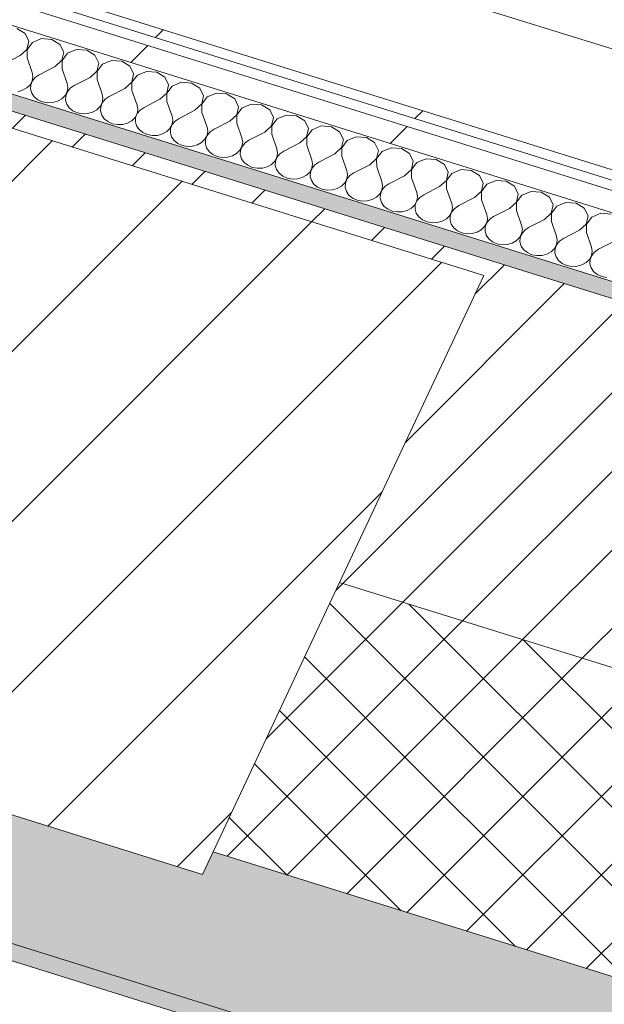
# Model space of a CAD drawing. Header units: millimetres. Extents: x -21126 to 28102, y -1237 to 9397.
# Tile 69 of 226: x -12639 to -12323, y 3091 to 3623. Entities that reach past the tile are written whole.
import ezdxf

# ---------------------------------------------------------------- set-up
doc = ezdxf.new("R2010")
doc.units = ezdxf.units.MM
doc.header["$MEASUREMENT"] = 0
doc.linetypes.add('Wipeout_Contour', pattern=[1000, 0, -1000])
for name, color, linetype in [('10_ESTR_Pilars', 7, 'Continuous'), ('12_FAÇ_Façana', 7, 'Continuous'), ('Nuevo_08_E_Envans secs', 7, 'Continuous'), ('Nuevo_09_EI_Mobiliari general', 7, 'Continuous')]:
    doc.layers.add(name, color=color, linetype=linetype)
for name, color, linetype, lineweight in [('10_ESTR_Pilars_Pluma_Nº__28', 7, 'Continuous', 20), ('10_ESTR_Pilars_Pluma_Nº__42', 8, 'Continuous', 25), ('12_FAÇ_Façana_Pluma_Nº__2', 8, 'Continuous', 5), ('12_FAÇ_Façana_Pluma_Nº__7', 7, 'Continuous', 5), ('Nuevo_08_E_Envans secs_Pluma_Nº__1', 7, 'Continuous', 5), ('Nuevo_09_EI_Mobiliari general_Pluma_Nº__1', 7, 'Continuous', 5)]:
    doc.layers.add(name, color=color, linetype=linetype, lineweight=lineweight)
for name, color, linetype, lineweight, true_color in [('12_FAÇ_Façana_Pluma_Nº__102', 7, 'Continuous', 5, 0xcccccc), ('12_FAÇ_Façana_Pluma_Nº__174', 7, 'Continuous', 13, 0xe4ad2c), ('12_FAÇ_Façana_Pluma_Nº__176', 7, 'Continuous', 15, 0x93a0c6), ('Nuevo_08_E_Envans secs_Pluma_Nº__102', 7, 'Continuous', 5, 0xcccccc), ('Nuevo_08_E_Envans secs_Pluma_Nº__171', 171, 'Continuous', 13, 0xaaaaff), ('Nuevo_08_E_Envans secs_Pluma_Nº__177', 7, 'Continuous', 15, 0xf7e046)]:
    doc.layers.add(name, color=color, linetype=linetype, lineweight=lineweight, true_color=true_color)
pattern_1 = [(45, (0, 0), (-183.848, 183.848), [195, -65]), (45, (7e-14, 183.85), (-183.848, 183.848), [195, -65])]

# ---------------------------------------------------------------- blocks, each defined once
blk = doc.blocks.new('Elem Sección_14_1')
at = {"color": 254, "linetype": 'Wipeout_Contour', "lineweight": 0, "ltscale": 52432.761713}
blk.add_wipeout([(-12784.72, 3608.31), (-12936.56, 3284.9), (-12540.16, 3161.1), (-12388.32, 3484.51)], dxfattribs=at).dxf.layer = '10_ESTR_Pilars'
at = {"layer": '10_ESTR_Pilars_Pluma_Nº__42', "linetype": 'Continuous', "lineweight": 25}
h = blk.add_hatch(dxfattribs=at)
h.set_pattern_fill('00_GCT_trama_45º_e1_400__05', color=8, style=0, pattern_type=2)
h.set_pattern_definition([(45, (0, 0), (-45.96194, 45.96194), [])])
h.paths.add_polyline_path([(-12784.72, 3608.31), (-12936.56, 3284.9), (-12540.16, 3161.1), (-12388.32, 3484.51)])
at = {"layer": '10_ESTR_Pilars_Pluma_Nº__28', "color": 7, "linetype": 'Continuous', "lineweight": 20}
for p, q in [((-12784.72, 3608.31), (-12388.32, 3484.51)), ((-12936.56, 3284.9), (-12540.16, 3161.1))]:
    blk.add_line(p, q, dxfattribs=at)
at = {"layer": '10_ESTR_Pilars_Pluma_Nº__28', "color": 7, "linetype": 'Continuous', "lineweight": 20, "flags": 128}
for points in [[(-12784.72, 3608.31), (-12862.54, 3442.56), (-12930.86, 3297.03), (-12936.56, 3284.9)], [(-12388.32, 3484.51), (-12466.14, 3318.76), (-12534.46, 3173.23), (-12540.16, 3161.1)]]:
    blk.add_lwpolyline(points, dxfattribs=at)
blk = doc.blocks.new('Elem Sección_24_1')
at = {"layer": '12_FAÇ_Façana_Pluma_Nº__102', "linetype": 'Continuous', "lineweight": 0, "true_color": 0xe5e5e5}
for points in [[(-9344, 2093.39), (-9309.83, 2166.16), (-12534.46, 3173.23), (-12540.16, 3161.1), (-12936.56, 3284.9), (-12930.86, 3297.03), (-12981.35, 3312.79), (-12987.05, 3300.67), (-13383.45, 3424.46), (-13377.75, 3436.59), (-13426.43, 3451.79), (-13460.6, 3379.03)], [(-13464.39, 3370.94), (-9347.79, 2085.31), (-9344, 2093.39), (-13460.6, 3379.03)]]:
    blk.add_hatch(color=254, dxfattribs=at).paths.add_polyline_path(points)
at = {"layer": '12_FAÇ_Façana_Pluma_Nº__174', "linetype": 'Continuous', "lineweight": 13, "true_color": 0xe4ad2c}
h = blk.add_hatch(dxfattribs=at)
h.set_pattern_fill('SATE_Aislamiento_0001', color=42, style=0, pattern_type=2)
h.set_pattern_definition([(45, (0, 0), (-21.2132, 21.2132), []), (135, (0, 0), (21.2132, 21.2132), [])])
h.paths.add_polyline_path([(-9309.83, 2166.16), (-9241.5, 2311.69), (-12466.14, 3318.76), (-12534.46, 3173.23)])
at = {"layer": '12_FAÇ_Façana_Pluma_Nº__176', "linetype": 'Continuous', "lineweight": 0, "true_color": 0x495063}
blk.add_hatch(color=251, dxfattribs=at).paths.add_polyline_path([(-9159.89, 2485.53), (-9156.47, 2492.81), (-11227.58, 3139.62), (-11227.2, 3140.43), (-11322.33, 3170.14), (-11322.71, 3169.33), (-11334.6, 3173.05), (-11334.22, 3173.86), (-13272.69, 3779.25), (-13276.49, 3771.16)])
at = {"layer": '12_FAÇ_Façana_Pluma_Nº__2', "linetype": 'Continuous', "lineweight": 5}
h = blk.add_hatch(dxfattribs=at)
h.set_pattern_fill('Ceramic_0001', color=8, style=0, pattern_type=2)
h.set_pattern_definition([(45, (0, 0), (-21.213203, 21.213203), [])])
h.paths.add_polyline_path([(-9241.5, 2311.69), (-9159.89, 2485.53), (-13276.49, 3771.16), (-13358.1, 3597.33), (-13309.43, 3582.13), (-13231.61, 3747.88), (-12835.21, 3624.08), (-12913.03, 3458.33), (-12862.54, 3442.56), (-12784.72, 3608.31), (-12388.32, 3484.51), (-12466.14, 3318.76)])
at = {"layer": '12_FAÇ_Façana_Pluma_Nº__7', "color": 7, "linetype": 'Continuous', "lineweight": 5}
for p, q in [((-13276.49, 3771.16), (-9159.89, 2485.53)), ((-13460.6, 3379.03), (-9344, 2093.39)), ((-13464.39, 3370.94), (-9347.79, 2085.31)), ((-12466.14, 3318.76), (-9241.5, 2311.69)), ((-12534.46, 3173.23), (-9309.83, 2166.16))]:
    blk.add_line(p, q, dxfattribs=at)
blk = doc.blocks.new('*X95')
at = {"layer": 'Nuevo_08_E_Envans secs_Pluma_Nº__102', "color": 254, "linetype": 'Continuous', "lineweight": 5, "true_color": 0xcccccc}
for p, q in [((-12636, 3615.29), (-12640.42, 3617.99)), ((-12633.98, 3611.1), (-12636, 3615.29)), ((-12634.96, 3606.66), (-12633.98, 3611.1)), ((-12627.05, 3612.49), (-12631.99, 3610.47)), ((-12621.55, 3612.09), (-12627.05, 3612.49)), ((-12617.13, 3609.39), (-12621.55, 3612.09)), ((-12638.66, 3603.31), (-12634.96, 3606.66)), ((-12631.99, 3610.47), (-12634.89, 3606.64)), ((-12634.89, 3606.64), (-12634.88, 3602.13)), ((-12615.11, 3605.2), (-12617.13, 3609.39)), ((-12608.17, 3606.6), (-12613.11, 3604.58)), ((-12602.67, 3606.2), (-12608.17, 3606.6)), ((-12598.25, 3603.5), (-12602.67, 3606.2)), ((-12638.66, 3603.31), (-12647.21, 3598.92)), ((-12634.88, 3602.13), (-12632.11, 3594.2)), ((-12619.78, 3597.41), (-12616.09, 3600.77)), ((-12616.09, 3600.77), (-12615.11, 3605.2)), ((-12613.11, 3604.58), (-12616.01, 3600.74)), ((-12616.01, 3600.74), (-12616.01, 3596.24)), ((-12596.23, 3599.31), (-12598.25, 3603.5)), ((-12589.3, 3600.7), (-12594.24, 3598.68)), ((-12583.8, 3600.3), (-12589.3, 3600.7)), ((-12579.37, 3597.6), (-12583.8, 3600.3)), ((-12619.78, 3597.41), (-12628.34, 3593.02)), ((-12616.01, 3596.24), (-12613.24, 3588.31)), ((-12600.91, 3591.52), (-12597.21, 3594.87)), ((-12597.21, 3594.87), (-12596.23, 3599.31)), ((-12594.24, 3598.68), (-12597.14, 3594.85)), ((-12597.14, 3594.85), (-12597.13, 3590.34)), ((-12577.35, 3593.41), (-12579.37, 3597.6)), ((-12633.23, 3587.61), (-12632.11, 3589.7)), ((-12632.03, 3589.67), (-12632.9, 3587.51)), ((-12631.73, 3591.95), (-12632.11, 3594.2)), ((-12632.11, 3589.7), (-12631.73, 3591.95)), ((-12630.47, 3591.56), (-12632.03, 3589.67)), ((-12628.34, 3593.02), (-12630.47, 3591.56)), ((-12600.91, 3591.52), (-12609.46, 3587.13)), ((-12597.13, 3590.34), (-12594.36, 3582.41)), ((-12578.34, 3588.98), (-12577.35, 3593.41)), ((-12575.36, 3592.79), (-12578.26, 3588.95)), ((-12570.42, 3594.81), (-12575.36, 3592.79)), ((-12564.92, 3594.41), (-12570.42, 3594.81)), ((-12560.5, 3591.71), (-12564.92, 3594.41)), ((-12558.48, 3587.52), (-12560.5, 3591.71)), ((-12639.95, 3583.84), (-12637.3, 3584.57)), ((-12637.3, 3584.57), (-12635.01, 3585.86)), ((-12635.01, 3585.86), (-12633.23, 3587.61)), ((-12632.9, 3587.51), (-12633.01, 3585.24)), ((-12633.01, 3585.24), (-12632.36, 3583.03)), ((-12612.85, 3586.05), (-12613.24, 3588.31)), ((-12613.23, 3583.8), (-12612.85, 3586.05)), ((-12611.59, 3585.66), (-12613.15, 3583.78)), ((-12609.46, 3587.13), (-12611.59, 3585.66)), ((-12582.03, 3585.62), (-12590.58, 3581.23)), ((-12582.03, 3585.62), (-12578.34, 3588.98)), ((-12578.26, 3588.95), (-12578.25, 3584.45)), ((-12578.25, 3584.45), (-12575.48, 3576.52)), ((-12559.46, 3583.08), (-12558.48, 3587.52)), ((-12556.48, 3586.89), (-12559.38, 3583.06)), ((-12551.55, 3588.91), (-12556.48, 3586.89)), ((-12546.04, 3588.51), (-12551.55, 3588.91)), ((-12541.62, 3585.81), (-12546.04, 3588.51)), ((-12539.6, 3581.62), (-12541.62, 3585.81)), ((-12632.36, 3583.03), (-12630.99, 3581.04)), ((-12630.99, 3581.04), (-12629.01, 3579.44)), ((-12629.01, 3579.44), (-12626.57, 3578.34)), ((-12618.43, 3578.67), (-12616.13, 3579.96)), ((-12616.13, 3579.96), (-12614.35, 3581.72)), ((-12614.35, 3581.72), (-12613.23, 3583.8)), ((-12614.03, 3581.62), (-12614.14, 3579.34)), ((-12614.14, 3579.34), (-12613.49, 3577.13)), ((-12613.15, 3583.78), (-12614.03, 3581.62)), ((-12593.97, 3580.16), (-12594.36, 3582.41)), ((-12594.36, 3577.91), (-12593.97, 3580.16)), ((-12592.72, 3579.77), (-12594.28, 3577.88)), ((-12590.58, 3581.23), (-12592.72, 3579.77)), ((-12563.15, 3579.73), (-12571.71, 3575.34)), ((-12563.15, 3579.73), (-12559.46, 3583.08)), ((-12559.38, 3583.06), (-12559.38, 3578.55)), ((-12540.58, 3577.19), (-12539.6, 3581.62)), ((-12537.61, 3581), (-12540.51, 3577.16)), ((-12532.67, 3583.02), (-12537.61, 3581)), ((-12527.17, 3582.62), (-12532.67, 3583.02)), ((-12522.75, 3579.92), (-12527.17, 3582.62)), ((-12520.72, 3575.72), (-12522.75, 3579.92)), ((-12626.57, 3578.34), (-12623.85, 3577.83)), ((-12623.85, 3577.83), (-12621.07, 3577.95)), ((-12621.07, 3577.95), (-12618.43, 3578.67)), ((-12613.49, 3577.13), (-12612.12, 3575.15)), ((-12612.12, 3575.15), (-12610.14, 3573.55)), ((-12610.14, 3573.55), (-12607.69, 3572.45)), ((-12599.55, 3572.78), (-12597.25, 3574.07)), ((-12597.25, 3574.07), (-12595.48, 3575.82)), ((-12595.48, 3575.82), (-12594.36, 3577.91)), ((-12595.15, 3575.72), (-12595.26, 3573.45)), ((-12594.28, 3577.88), (-12595.15, 3575.72)), ((-12575.1, 3574.26), (-12575.48, 3576.52)), ((-12575.48, 3572.01), (-12575.1, 3574.26)), ((-12573.84, 3573.87), (-12575.4, 3571.99)), ((-12571.71, 3575.34), (-12573.84, 3573.87)), ((-12559.38, 3578.55), (-12556.61, 3570.62)), ((-12544.28, 3573.83), (-12552.83, 3569.44)), ((-12544.28, 3573.83), (-12540.58, 3577.19)), ((-12540.51, 3577.16), (-12540.5, 3572.66)), ((-12521.71, 3571.29), (-12520.72, 3575.72)), ((-12518.73, 3575.1), (-12521.63, 3571.27)), ((-12513.79, 3577.12), (-12518.73, 3575.1)), ((-12508.29, 3576.72), (-12513.79, 3577.12)), ((-12503.87, 3574.02), (-12508.29, 3576.72)), ((-12501.85, 3569.83), (-12503.87, 3574.02)), ((-12607.69, 3572.45), (-12604.98, 3571.94)), ((-12604.98, 3571.94), (-12602.19, 3572.05)), ((-12602.19, 3572.05), (-12599.55, 3572.78)), ((-12595.26, 3573.45), (-12594.61, 3571.24)), ((-12594.61, 3571.24), (-12593.24, 3569.25)), ((-12593.24, 3569.25), (-12591.26, 3567.65)), ((-12578.38, 3568.17), (-12576.6, 3569.93)), ((-12576.6, 3569.93), (-12575.48, 3572.01)), ((-12576.27, 3569.83), (-12576.39, 3567.55)), ((-12575.4, 3571.99), (-12576.27, 3569.83)), ((-12556.22, 3568.37), (-12556.61, 3570.62)), ((-12556.6, 3566.12), (-12556.22, 3568.37)), ((-12552.83, 3569.44), (-12554.97, 3567.98)), ((-12540.5, 3572.66), (-12537.73, 3564.73)), ((-12525.4, 3567.94), (-12521.71, 3571.29)), ((-12521.63, 3571.27), (-12521.63, 3566.76)), ((-12502.83, 3565.4), (-12501.85, 3569.83)), ((-12499.86, 3569.21), (-12502.76, 3565.37)), ((-12494.92, 3571.23), (-12499.86, 3569.21)), ((-12489.42, 3570.83), (-12494.92, 3571.23)), ((-12484.99, 3568.13), (-12489.42, 3570.83)), ((-12591.26, 3567.65), (-12588.82, 3566.55)), ((-12588.82, 3566.55), (-12586.1, 3566.04)), ((-12586.1, 3566.04), (-12583.32, 3566.15)), ((-12583.32, 3566.15), (-12580.68, 3566.88)), ((-12580.68, 3566.88), (-12578.38, 3568.17)), ((-12576.39, 3567.55), (-12575.73, 3565.34)), ((-12575.73, 3565.34), (-12574.36, 3563.36)), ((-12574.36, 3563.36), (-12572.38, 3561.76)), ((-12559.5, 3562.28), (-12557.73, 3564.03)), ((-12557.73, 3564.03), (-12556.6, 3566.12)), ((-12557.4, 3563.93), (-12557.51, 3561.66)), ((-12556.53, 3566.09), (-12557.4, 3563.93)), ((-12554.97, 3567.98), (-12556.53, 3566.09)), ((-12537.34, 3562.47), (-12537.73, 3564.73)), ((-12533.96, 3563.55), (-12536.09, 3562.08)), ((-12525.4, 3567.94), (-12533.96, 3563.55)), ((-12521.63, 3566.76), (-12518.86, 3558.83)), ((-12506.53, 3562.04), (-12502.83, 3565.4)), ((-12502.76, 3565.37), (-12502.75, 3560.87)), ((-12482.97, 3563.93), (-12484.99, 3568.13)), ((-12483.96, 3559.5), (-12482.97, 3563.93)), ((-12480.98, 3563.31), (-12483.88, 3559.48)), ((-12476.04, 3565.33), (-12480.98, 3563.31)), ((-12470.54, 3564.93), (-12476.04, 3565.33)), ((-12466.12, 3562.23), (-12470.54, 3564.93)), ((-12572.38, 3561.76), (-12569.94, 3560.66)), ((-12569.94, 3560.66), (-12567.23, 3560.15)), ((-12567.23, 3560.15), (-12564.44, 3560.26)), ((-12564.44, 3560.26), (-12561.8, 3560.99)), ((-12561.8, 3560.99), (-12559.5, 3562.28)), ((-12557.51, 3561.66), (-12556.86, 3559.45)), ((-12556.86, 3559.45), (-12555.49, 3557.46)), ((-12540.63, 3556.38), (-12538.85, 3558.14)), ((-12538.85, 3558.14), (-12537.73, 3560.22)), ((-12538.52, 3558.04), (-12538.63, 3555.76)), ((-12537.65, 3560.2), (-12538.52, 3558.04)), ((-12537.73, 3560.22), (-12537.34, 3562.47)), ((-12536.09, 3562.08), (-12537.65, 3560.2)), ((-12518.47, 3556.58), (-12518.86, 3558.83)), ((-12515.08, 3557.65), (-12517.21, 3556.19)), ((-12506.53, 3562.04), (-12515.08, 3557.65)), ((-12502.75, 3560.87), (-12499.98, 3552.94)), ((-12487.65, 3556.15), (-12483.96, 3559.5)), ((-12483.88, 3559.48), (-12483.87, 3554.97)), ((-12464.1, 3558.04), (-12466.12, 3562.23)), ((-12465.08, 3553.61), (-12464.1, 3558.04)), ((-12457.16, 3559.44), (-12462.1, 3557.42)), ((-12451.66, 3559.04), (-12457.16, 3559.44)), ((-12447.24, 3556.34), (-12451.66, 3559.04)), ((-12555.49, 3557.46), (-12553.51, 3555.86)), ((-12553.51, 3555.86), (-12551.07, 3554.76)), ((-12551.07, 3554.76), (-12548.35, 3554.25)), ((-12548.35, 3554.25), (-12545.56, 3554.36)), ((-12545.56, 3554.36), (-12542.92, 3555.09)), ((-12542.92, 3555.09), (-12540.63, 3556.38)), ((-12538.63, 3555.76), (-12537.98, 3553.55)), ((-12537.98, 3553.55), (-12536.61, 3551.57)), ((-12519.97, 3552.24), (-12518.85, 3554.33)), ((-12518.77, 3554.3), (-12519.64, 3552.14)), ((-12518.85, 3554.33), (-12518.47, 3556.58)), ((-12517.21, 3556.19), (-12518.77, 3554.3)), ((-12499.59, 3550.68), (-12499.98, 3552.94)), ((-12487.65, 3556.15), (-12496.2, 3551.76)), ((-12483.87, 3554.97), (-12481.1, 3547.04)), ((-12468.77, 3550.25), (-12465.08, 3553.61)), ((-12462.1, 3557.42), (-12465, 3553.58)), ((-12465, 3553.58), (-12465, 3549.07)), ((-12445.22, 3552.14), (-12447.24, 3556.34)), ((-12438.29, 3553.54), (-12443.23, 3551.52)), ((-12432.79, 3553.14), (-12438.29, 3553.54)), ((-12428.36, 3550.44), (-12432.79, 3553.14)), ((-12536.61, 3551.57), (-12534.63, 3549.97)), ((-12534.63, 3549.97), (-12532.19, 3548.87)), ((-12532.19, 3548.87), (-12529.47, 3548.36)), ((-12529.47, 3548.36), (-12526.69, 3548.47)), ((-12526.69, 3548.47), (-12524.05, 3549.2)), ((-12524.05, 3549.2), (-12521.75, 3550.49)), ((-12521.75, 3550.49), (-12519.97, 3552.24)), ((-12519.64, 3552.14), (-12519.76, 3549.87)), ((-12519.76, 3549.87), (-12519.1, 3547.66)), ((-12519.1, 3547.66), (-12517.74, 3545.67)), ((-12501.1, 3546.35), (-12499.97, 3548.43)), ((-12499.9, 3548.41), (-12500.77, 3546.24)), ((-12499.97, 3548.43), (-12499.59, 3550.68)), ((-12498.34, 3550.29), (-12499.9, 3548.41)), ((-12496.2, 3551.76), (-12498.34, 3550.29)), ((-12480.72, 3544.79), (-12481.1, 3547.04)), ((-12468.77, 3550.25), (-12477.33, 3545.86)), ((-12465, 3549.07), (-12462.23, 3541.15)), ((-12449.9, 3544.36), (-12446.2, 3547.71)), ((-12446.2, 3547.71), (-12445.22, 3552.14)), ((-12443.23, 3551.52), (-12446.13, 3547.69)), ((-12446.13, 3547.69), (-12446.12, 3543.18)), ((-12426.34, 3546.25), (-12428.36, 3550.44)), ((-12419.41, 3547.65), (-12424.35, 3545.63)), ((-12413.91, 3547.25), (-12419.41, 3547.65)), ((-12409.49, 3544.55), (-12413.91, 3547.25)), ((-12517.74, 3545.67), (-12515.76, 3544.07)), ((-12515.76, 3544.07), (-12513.31, 3542.97)), ((-12513.31, 3542.97), (-12510.6, 3542.46)), ((-12510.6, 3542.46), (-12507.81, 3542.57)), ((-12507.81, 3542.57), (-12505.17, 3543.3)), ((-12505.17, 3543.3), (-12502.87, 3544.59)), ((-12502.87, 3544.59), (-12501.1, 3546.35)), ((-12500.77, 3546.24), (-12500.88, 3543.97)), ((-12500.88, 3543.97), (-12500.23, 3541.76)), ((-12500.23, 3541.76), (-12498.86, 3539.78)), ((-12482.22, 3540.45), (-12481.1, 3542.54)), ((-12481.02, 3542.51), (-12481.89, 3540.35)), ((-12481.1, 3542.54), (-12480.72, 3544.79)), ((-12479.46, 3544.4), (-12481.02, 3542.51)), ((-12477.33, 3545.86), (-12479.46, 3544.4)), ((-12449.9, 3544.36), (-12458.45, 3539.97)), ((-12446.12, 3543.18), (-12443.35, 3535.25)), ((-12431.02, 3538.46), (-12427.33, 3541.81)), ((-12427.33, 3541.81), (-12426.34, 3546.25)), ((-12424.35, 3545.63), (-12427.25, 3541.79)), ((-12427.25, 3541.79), (-12427.25, 3537.28)), ((-12407.47, 3540.35), (-12409.49, 3544.55)), ((-12400.54, 3541.75), (-12405.47, 3539.73)), ((-12395.03, 3541.35), (-12400.54, 3541.75)), ((-12498.86, 3539.78), (-12496.88, 3538.18)), ((-12496.88, 3538.18), (-12494.44, 3537.08)), ((-12494.44, 3537.08), (-12491.72, 3536.57)), ((-12491.72, 3536.57), (-12488.94, 3536.68)), ((-12488.94, 3536.68), (-12486.29, 3537.41)), ((-12486.29, 3537.41), (-12484, 3538.7)), ((-12484, 3538.7), (-12482.22, 3540.45)), ((-12481.89, 3540.35), (-12482.01, 3538.08)), ((-12482.01, 3538.08), (-12481.35, 3535.87)), ((-12463.34, 3534.56), (-12462.22, 3536.64)), ((-12462.15, 3536.62), (-12463.02, 3534.45)), ((-12461.84, 3538.89), (-12462.23, 3541.15)), ((-12462.22, 3536.64), (-12461.84, 3538.89)), ((-12460.58, 3538.5), (-12462.15, 3536.62)), ((-12458.45, 3539.97), (-12460.58, 3538.5)), ((-12431.02, 3538.46), (-12439.58, 3534.07)), ((-12427.25, 3537.28), (-12424.47, 3529.36)), ((-12408.45, 3535.92), (-12407.47, 3540.35)), ((-12405.47, 3539.73), (-12408.37, 3535.9)), ((-12390.61, 3538.65), (-12395.03, 3541.35)), ((-12388.59, 3534.46), (-12390.61, 3538.65)), ((-12481.35, 3535.87), (-12479.98, 3533.88)), ((-12479.98, 3533.88), (-12478, 3532.28)), ((-12478, 3532.28), (-12475.56, 3531.18)), ((-12475.56, 3531.18), (-12472.85, 3530.67)), ((-12470.06, 3530.78), (-12467.42, 3531.51)), ((-12467.42, 3531.51), (-12465.12, 3532.8)), ((-12465.12, 3532.8), (-12463.34, 3534.56)), ((-12463.02, 3534.45), (-12463.13, 3532.18)), ((-12463.13, 3532.18), (-12462.48, 3529.97)), ((-12442.96, 3533), (-12443.35, 3535.25)), ((-12443.35, 3530.74), (-12442.96, 3533)), ((-12441.71, 3532.61), (-12443.27, 3530.72)), ((-12439.58, 3534.07), (-12441.71, 3532.61)), ((-12412.14, 3532.57), (-12420.7, 3528.18)), ((-12412.14, 3532.57), (-12408.45, 3535.92)), ((-12408.37, 3535.9), (-12408.37, 3531.39)), ((-12408.37, 3531.39), (-12405.6, 3523.46)), ((-12389.57, 3530.02), (-12388.59, 3534.46)), ((-12386.6, 3533.84), (-12389.5, 3530)), ((-12381.66, 3535.86), (-12386.6, 3533.84)), ((-12376.16, 3535.46), (-12381.66, 3535.86)), ((-12371.74, 3532.76), (-12376.16, 3535.46)), ((-12369.72, 3528.56), (-12371.74, 3532.76)), ((-12472.85, 3530.67), (-12470.06, 3530.78)), ((-12462.48, 3529.97), (-12461.11, 3527.99)), ((-12461.11, 3527.99), (-12459.13, 3526.39)), ((-12459.13, 3526.39), (-12456.69, 3525.29)), ((-12448.54, 3525.62), (-12446.25, 3526.91)), ((-12446.25, 3526.91), (-12444.47, 3528.66)), ((-12444.47, 3528.66), (-12443.35, 3530.74)), ((-12444.14, 3528.56), (-12444.25, 3526.29)), ((-12444.25, 3526.29), (-12443.6, 3524.07)), ((-12443.27, 3530.72), (-12444.14, 3528.56)), ((-12424.09, 3527.1), (-12424.47, 3529.36)), ((-12424.47, 3524.85), (-12424.09, 3527.1)), ((-12422.83, 3526.71), (-12424.39, 3524.83)), ((-12420.7, 3528.18), (-12422.83, 3526.71)), ((-12393.27, 3526.67), (-12401.82, 3522.28)), ((-12393.27, 3526.67), (-12389.57, 3530.02)), ((-12389.5, 3530), (-12389.49, 3525.49)), ((-12370.7, 3524.13), (-12369.72, 3528.56)), ((-12367.72, 3527.94), (-12370.62, 3524.11)), ((-12362.78, 3529.96), (-12367.72, 3527.94)), ((-12357.28, 3529.56), (-12362.78, 3529.96)), ((-12352.86, 3526.86), (-12357.28, 3529.56)), ((-12350.84, 3522.67), (-12352.86, 3526.86)), ((-12456.69, 3525.29), (-12453.97, 3524.78)), ((-12453.97, 3524.78), (-12451.18, 3524.89)), ((-12451.18, 3524.89), (-12448.54, 3525.62)), ((-12443.6, 3524.07), (-12442.23, 3522.09)), ((-12442.23, 3522.09), (-12440.25, 3520.49)), ((-12440.25, 3520.49), (-12437.81, 3519.39)), ((-12429.67, 3519.72), (-12427.37, 3521.01)), ((-12427.37, 3521.01), (-12425.59, 3522.77)), ((-12425.59, 3522.77), (-12424.47, 3524.85)), ((-12425.26, 3522.66), (-12425.38, 3520.39)), ((-12425.38, 3520.39), (-12424.72, 3518.18)), ((-12424.39, 3524.83), (-12425.26, 3522.66)), ((-12405.21, 3521.21), (-12405.6, 3523.46)), ((-12405.59, 3518.95), (-12405.21, 3521.21)), ((-12403.96, 3520.82), (-12405.52, 3518.93)), ((-12401.82, 3522.28), (-12403.96, 3520.82)), ((-12389.49, 3525.49), (-12386.72, 3517.57)), ((-12374.39, 3520.78), (-12382.95, 3516.39)), ((-12374.39, 3520.78), (-12370.7, 3524.13)), ((-12370.62, 3524.11), (-12370.62, 3519.6)), ((-12351.82, 3518.23), (-12350.84, 3522.67)), ((-12348.85, 3522.05), (-12351.75, 3518.21)), ((-12343.91, 3524.07), (-12348.85, 3522.05)), ((-12338.41, 3523.67), (-12343.91, 3524.07)), ((-12333.98, 3520.97), (-12338.41, 3523.67)), ((-12331.96, 3516.77), (-12333.98, 3520.97)), ((-12437.81, 3519.39), (-12435.09, 3518.88)), ((-12435.09, 3518.88), (-12432.31, 3518.99)), ((-12432.31, 3518.99), (-12429.67, 3519.72)), ((-12424.72, 3518.18), (-12423.36, 3516.2)), ((-12423.36, 3516.2), (-12421.38, 3514.6)), ((-12410.79, 3513.83), (-12408.49, 3515.12)), ((-12408.49, 3515.12), (-12406.72, 3516.87)), ((-12406.72, 3516.87), (-12405.59, 3518.95)), ((-12406.39, 3516.77), (-12406.5, 3514.5)), ((-12405.52, 3518.93), (-12406.39, 3516.77)), ((-12386.34, 3515.31), (-12386.72, 3517.57)), ((-12386.72, 3513.06), (-12386.34, 3515.31)), ((-12382.95, 3516.39), (-12385.08, 3514.92)), ((-12370.62, 3519.6), (-12367.85, 3511.67)), ((-12355.52, 3514.88), (-12351.82, 3518.23)), ((-12351.75, 3518.21), (-12351.74, 3513.7)), ((-12332.95, 3512.34), (-12331.96, 3516.77)), ((-12329.97, 3516.15), (-12332.87, 3512.32)), ((-12325.03, 3518.17), (-12329.97, 3516.15)), ((-12319.53, 3517.77), (-12325.03, 3518.17)), ((-12421.38, 3514.6), (-12418.93, 3513.5)), ((-12418.93, 3513.5), (-12416.22, 3512.99)), ((-12416.22, 3512.99), (-12413.43, 3513.1)), ((-12413.43, 3513.1), (-12410.79, 3513.83)), ((-12406.5, 3514.5), (-12405.85, 3512.28)), ((-12405.85, 3512.28), (-12404.48, 3510.3)), ((-12404.48, 3510.3), (-12402.5, 3508.7)), ((-12389.62, 3509.22), (-12387.84, 3510.98)), ((-12387.84, 3510.98), (-12386.72, 3513.06)), ((-12387.51, 3510.87), (-12387.62, 3508.6)), ((-12386.64, 3513.04), (-12387.51, 3510.87)), ((-12385.08, 3514.92), (-12386.64, 3513.04)), ((-12367.46, 3509.42), (-12367.85, 3511.67)), ((-12364.07, 3510.49), (-12366.2, 3509.03)), ((-12355.52, 3514.88), (-12364.07, 3510.49)), ((-12351.74, 3513.7), (-12348.97, 3505.78)), ((-12336.64, 3508.99), (-12332.95, 3512.34)), ((-12332.87, 3512.32), (-12332.86, 3507.81)), ((-12402.5, 3508.7), (-12400.06, 3507.6)), ((-12400.06, 3507.6), (-12397.34, 3507.09)), ((-12397.34, 3507.09), (-12394.56, 3507.2)), ((-12394.56, 3507.2), (-12391.91, 3507.93)), ((-12391.91, 3507.93), (-12389.62, 3509.22)), ((-12387.62, 3508.6), (-12386.97, 3506.39)), ((-12386.97, 3506.39), (-12385.6, 3504.41)), ((-12370.74, 3503.33), (-12368.96, 3505.08)), ((-12368.96, 3505.08), (-12367.84, 3507.16)), ((-12368.64, 3504.98), (-12368.75, 3502.71)), ((-12367.77, 3507.14), (-12368.64, 3504.98)), ((-12367.84, 3507.16), (-12367.46, 3509.42)), ((-12366.2, 3509.03), (-12367.77, 3507.14)), ((-12348.58, 3503.52), (-12348.97, 3505.78)), ((-12345.2, 3504.6), (-12347.33, 3503.13)), ((-12336.64, 3508.99), (-12345.2, 3504.6)), ((-12332.86, 3507.81), (-12330.09, 3499.88)), ((-12385.6, 3504.41), (-12383.62, 3502.81)), ((-12383.62, 3502.81), (-12381.18, 3501.71)), ((-12381.18, 3501.71), (-12378.46, 3501.2)), ((-12378.46, 3501.2), (-12375.68, 3501.31)), ((-12375.68, 3501.31), (-12373.04, 3502.04)), ((-12373.04, 3502.04), (-12370.74, 3503.33)), ((-12368.75, 3502.71), (-12368.1, 3500.49)), ((-12368.1, 3500.49), (-12366.73, 3498.51)), ((-12351.87, 3497.43), (-12350.09, 3499.19)), ((-12350.09, 3499.19), (-12348.97, 3501.27)), ((-12348.89, 3501.25), (-12349.76, 3499.08)), ((-12348.97, 3501.27), (-12348.58, 3503.52)), ((-12347.33, 3503.13), (-12348.89, 3501.25)), ((-12329.71, 3497.63), (-12330.09, 3499.88)), ((-12317.76, 3503.09), (-12326.32, 3498.7)), ((-12366.73, 3498.51), (-12364.75, 3496.91)), ((-12364.75, 3496.91), (-12362.31, 3495.81)), ((-12362.31, 3495.81), (-12359.59, 3495.3)), ((-12359.59, 3495.3), (-12356.8, 3495.41)), ((-12356.8, 3495.41), (-12354.16, 3496.14)), ((-12354.16, 3496.14), (-12351.87, 3497.43)), ((-12349.76, 3499.08), (-12349.87, 3496.81)), ((-12349.87, 3496.81), (-12349.22, 3494.6)), ((-12349.22, 3494.6), (-12347.85, 3492.62)), ((-12331.21, 3493.29), (-12330.09, 3495.37)), ((-12330.01, 3495.35), (-12330.88, 3493.19)), ((-12330.09, 3495.37), (-12329.71, 3497.63)), ((-12328.45, 3497.24), (-12330.01, 3495.35)), ((-12326.32, 3498.7), (-12328.45, 3497.24)), ((-12347.85, 3492.62), (-12345.87, 3491.02)), ((-12345.87, 3491.02), (-12343.43, 3489.92)), ((-12343.43, 3489.92), (-12340.71, 3489.41)), ((-12340.71, 3489.41), (-12337.93, 3489.52)), ((-12337.93, 3489.52), (-12335.29, 3490.25)), ((-12335.29, 3490.25), (-12332.99, 3491.54)), ((-12332.99, 3491.54), (-12331.21, 3493.29)), ((-12330.88, 3493.19), (-12331, 3490.92)), ((-12331, 3490.92), (-12330.34, 3488.7)), ((-12330.34, 3488.7), (-12328.97, 3486.72)), ((-12328.97, 3486.72), (-12326.99, 3485.12)), ((-12326.99, 3485.12), (-12324.55, 3484.02)), ((-12324.55, 3484.02), (-12321.84, 3483.51))]:
    blk.add_line(p, q, dxfattribs=at)
blk = doc.blocks.new('Elem Sección_73_1')
at = {"layer": 'Nuevo_08_E_Envans secs', "lineweight": 0}
blk.add_blockref('*X95', (0, 0), dxfattribs=at)
at = {"color": 254, "linetype": 'Wipeout_Contour', "lineweight": 0, "ltscale": 51105.314869}
blk.add_wipeout([(-13248.02, 3831.8), (-13250.3, 3826.95), (-11311.83, 3221.56), (-11309.55, 3226.41)], dxfattribs=at).dxf.layer = 'Nuevo_08_E_Envans secs'
at = {"layer": 'Nuevo_08_E_Envans secs_Pluma_Nº__171', "linetype": 'Continuous', "lineweight": 13, "true_color": 0xaaaaff}
h = blk.add_hatch(dxfattribs=at)
h.set_pattern_fill('Panellat_HPL_0001', color=161, style=0, pattern_type=2)
h.set_pattern_definition(pattern_1)
h.paths.add_polyline_path([(-13248.02, 3831.8), (-13250.3, 3826.95), (-11311.83, 3221.56), (-11309.55, 3226.41)])
at = {"color": 254, "linetype": 'Wipeout_Contour', "lineweight": 0, "ltscale": 51089.232135}
blk.add_wipeout([(-13252.58, 3822.1), (-13257.51, 3811.59), (-11307.15, 3202.48), (-11302.21, 3212.99)], dxfattribs=at).dxf.layer = 'Nuevo_08_E_Envans secs'
at = {"layer": 'Nuevo_08_E_Envans secs_Pluma_Nº__177', "linetype": 'Continuous', "lineweight": 15, "true_color": 0xf7e046}
h = blk.add_hatch(dxfattribs=at)
h.set_pattern_fill('Panellat_HPL_0001', color=53, style=0, pattern_type=2)
h.set_pattern_definition(pattern_1)
h.paths.add_polyline_path([(-13252.58, 3822.1), (-13257.51, 3811.59), (-11307.15, 3202.48), (-11302.21, 3212.99)])
at = {"layer": 'Nuevo_08_E_Envans secs_Pluma_Nº__1', "color": 7, "linetype": 'Continuous', "lineweight": 5}
blk.add_line((-13248.02, 3831.8), (-11309.55, 3226.41), dxfattribs=at)
at = {"layer": 'Nuevo_08_E_Envans secs_Pluma_Nº__1', "color": 7, "linetype": 'Continuous', "lineweight": 5, "flags": 128}
for points in [[(-13250.3, 3826.95), (-11311.83, 3221.56), (-11305.88, 3219.7)], [(-13252.58, 3822.1), (-11308.16, 3214.85), (-11302.21, 3212.99)], [(-13257.51, 3811.59), (-11307.15, 3202.48), (-11294.26, 3198.46), (-11281.38, 3194.44)], [(-13272.69, 3779.25), (-11334.22, 3173.86), (-11328.28, 3172), (-11322.33, 3170.14), (-11296.57, 3162.09)]]:
    blk.add_lwpolyline(points, dxfattribs=at)
blk = doc.blocks.new('Elem Sección_107_1')
at = {"layer": 'Nuevo_09_EI_Mobiliari general_Pluma_Nº__1', "color": 7, "linetype": 'Continuous', "lineweight": 5}
blk.add_line((-11492.97, 3348.97), (-13134.14, 3861.52), dxfattribs=at)

msp = doc.modelspace()

# ---------------------------------------------------------------- block references
at = {"layer": '10_ESTR_Pilars', "lineweight": 0}
msp.add_blockref('Elem Sección_14_1', (0, 0), dxfattribs=at)

# ---------------------------------------------------------------- next in the draw order: block references
at = {"layer": '12_FAÇ_Façana', "lineweight": 0}
msp.add_blockref('Elem Sección_24_1', (0, 0), dxfattribs=at)

# ---------------------------------------------------------------- next in the draw order: block references
at = {"layer": 'Nuevo_08_E_Envans secs', "lineweight": 0}
msp.add_blockref('Elem Sección_73_1', (0, 0), dxfattribs=at)

# ---------------------------------------------------------------- next in the draw order: block references
at = {"layer": 'Nuevo_09_EI_Mobiliari general', "lineweight": 0}
msp.add_blockref('Elem Sección_107_1', (0, 0), dxfattribs=at)

doc.saveas('drawing.dxf')
